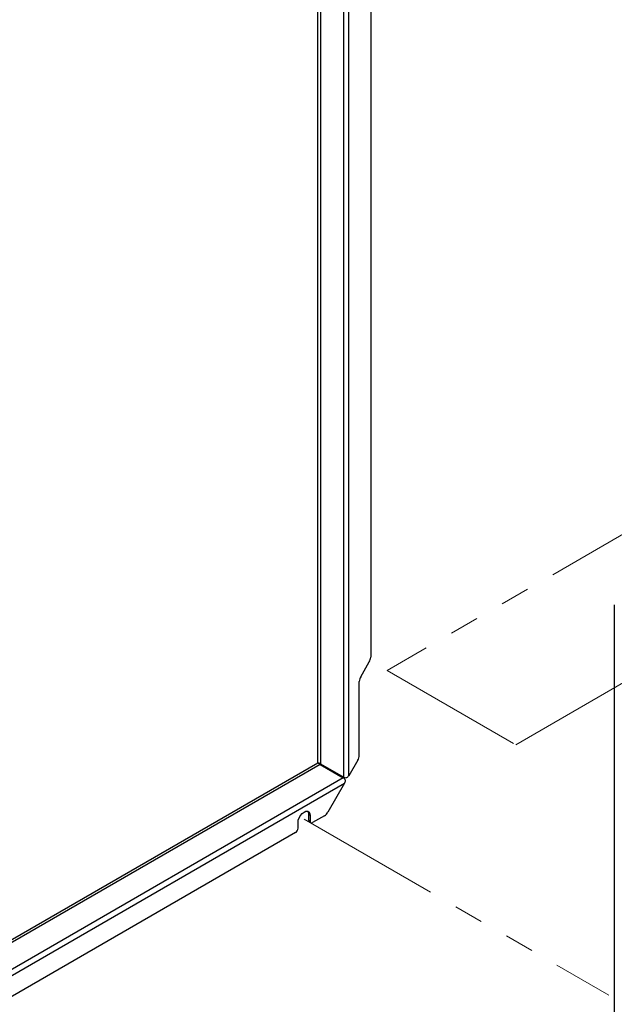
# Model space of a CAD drawing. Header units: millimetres. Extents: x 0 to 420, y 0 to 297.
# Tile 44 of 78: x 94 to 120, y 155 to 197. Entities that reach past the tile are written whole.
import ezdxf

# ---------------------------------------------------------------- set-up
doc = ezdxf.new("R2010")
doc.units = ezdxf.units.MM
doc.linetypes.add('PHANTOM', pattern=[12.7, 6.35, -1.27, 1.27, -1.27, 1.27, -1.27])

msp = doc.modelspace()

# ---------------------------------------------------------------- linework, layer by layer
at = {"color": 7, "linetype": 'Continuous', "lineweight": 25}
for p, q in [((107.385, 165.164), (107.385, 224.013)), ((107.498, 224.013), (107.498, 165.119)), ((108.509, 164.536), (108.509, 223.021)), ((108.736, 164.598), (108.736, 223.021)), ((109.683, 223.141), (109.683, 169.753)), ((120.28, 172.026), (120.28, 137.658)), ((109.25, 168.901), (109.621, 169.544)), ((109.188, 165.484), (109.188, 168.692)), ((109.126, 165.274), (108.736, 164.598)), ((107.481, 165.089), (108.492, 164.505)), ((107.498, 165.119), (108.509, 164.536)), ((108.551, 164.278), (107.821, 163.014)), ((107.053, 162.866), (106.996, 162.899)), ((106.996, 162.654), (106.996, 162.899)), ((107.053, 162.621), (106.996, 162.654)), ((107.053, 162.866), (107.053, 162.621)), ((107.671, 162.855), (107.159, 162.56)), ((106.522, 162.315), (106.522, 162.56)), ((107.027, 162.585), (107.084, 162.552)), ((106.416, 162.131), (75.339, 144.191))]:
    msp.add_line(p, q, dxfattribs=at)
at = {"color": 7, "linetype": 'PHANTOM', "lineweight": 18}
for p, q in [((123.098, 176.508), (110.4, 169.177)), ((115.998, 165.946), (123.437, 170.241)), ((110.4, 169.177), (115.998, 165.946)), ((106.788, 162.713), (120.048, 155.058))]:
    msp.add_line(p, q, dxfattribs=at)
at = {"color": 8, "linetype": 'Continuous', "lineweight": 25}
for p, q in [((70.814, 144.053), (107.385, 165.164)), ((107.481, 165.089), (70.814, 143.922)), ((108.492, 164.505), (70.814, 142.754)), ((70.792, 142.48), (108.551, 164.278))]:
    msp.add_line(p, q, dxfattribs=at)
at = {"color": 7, "linetype": 'Continuous', "lineweight": 25, "flags": 128}
msp.add_lwpolyline([(106.522, 162.56), (106.535, 162.662), (106.573, 162.769), (106.632, 162.871), (106.706, 162.957), (106.788, 163.019), (106.869, 163.051), (106.943, 163.051), (107.002, 163.017), (107.04, 162.953), (107.053, 162.866)], dxfattribs=at)
at = {"color": 7, "linetype": 'PHANTOM', "lineweight": 18, "flags": 128}
msp.add_lwpolyline([(106.522, 162.56), (106.535, 162.662), (106.573, 162.769), (106.632, 162.871), (106.706, 162.957), (106.788, 163.019), (106.869, 163.051), (106.943, 163.051), (107.002, 163.017), (107.04, 162.953), (107.053, 162.866)], dxfattribs=at)
at = {"color": 7, "linetype": 'Continuous', "lineweight": 25}
for centre, radius, start, end in [((109.251, 169.767), 0.433, 328.8563, 358.0435), ((109.621, 168.678), 0.433, 148.8563, 178.0435), ((108.756, 165.498), 0.433, 328.8563, 358.0435), ((108.37, 164.309), 0.231, 28.8556, 58.0453), ((108.618, 164.739), 0.231, 241.9598, 271.1441), ((106.802, 162.917), 0.195, 354.5464, 42.9967), ((107.442, 163.223), 0.433, 301.9547, 331.1444), ((107.067, 162.645), 0.0719, 172.7442, 235.9436), ((107.117, 162.61), 0.0655, 170.786, 309.2033), ((106.292, 162.325), 0.231, 302.6055, 357.3945)]:
    msp.add_arc(centre, radius, start, end, dxfattribs=at)
for major_axis, ratio, start_param, end_param in [((0.0798, -0.0326), 0.155182, 0.848687, 2.419483), ((0.0682, -0.0528), 0.155317, 3.863726, 5.434522)]:
    msp.add_ellipse((107.442, 165.132), major_axis=major_axis, ratio=ratio, start_param=start_param, end_param=end_param, dxfattribs=at)
for points in [[(108.572, 164.421), (108.572, 164.396), (108.573, 164.348), (108.558, 164.301), (108.551, 164.278)], [(108.736, 164.598), (108.719, 164.58), (108.686, 164.544), (108.644, 164.52), (108.622, 164.509)]]:
    msp.add_open_spline(points, degree=3, dxfattribs=at)

doc.saveas('drawing.dxf')
